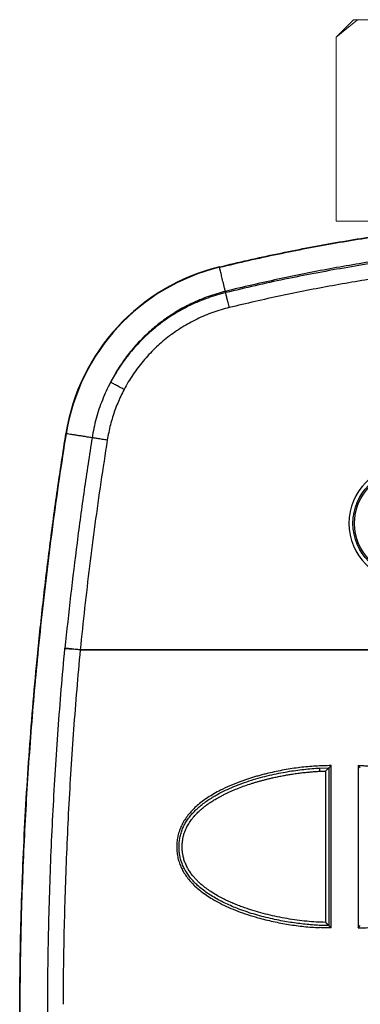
# Model space of a CAD drawing. Header units: millimetres. Extents: x -848 to 77789, y -17557 to 12238.
# Tile 18 of 79: x 71225 to 71322, y -12271 to -11990. Entities that reach past the tile are written whole.
import ezdxf

# ---------------------------------------------------------------- set-up
doc = ezdxf.new("R2010")
doc.units = ezdxf.units.MM

# ---------------------------------------------------------------- blocks, each defined once
blk = doc.blocks.new('A$C661458EC')
at = {"color": 7, "linetype": 'Continuous', "lineweight": 25}
for p, q in [((-2.6773, -0.6964), (-2.6766, -0.6989)), ((-2.6376, -0.8596), (-2.6395, -0.8516)), ((-3.6483, -1.7541), (-3.6509, -1.7537)), ((-3.6581, -3.1185), (-3.6577, -3.1148)), ((-0.9084, -3.1245), (-3.5607, -3.1247)), ((-3.5607, -3.1247), (-0.9072, -3.1249)), ((-1.9698, -3.8594), (-1.9836, -3.8731)), ((-1.7836, -3.8731), (-1.7977, -3.8592)), ((-2.0426, -3.8745), (-1.9836, -3.8731)), ((-2.0417, -3.8945), (-2.0036, -3.8933)), ((-2.0036, -3.8933), (-2.0036, -4.8529)), ((-1.9836, -3.8731), (-1.9836, -4.8731)), ((-1.9836, -4.8731), (-1.9696, -4.887)), ((-1.7975, -4.8868), (-1.7836, -4.8731))]:
    blk.add_line(p, q, dxfattribs=at)
for radius in [0.3416, 0.3321]:
    blk.add_circle((-1.4886, -2.3225), radius, dxfattribs=at)
for centre, radius, start, end in [((-2.3713, -1.9554), 1.2956, 103.65795, 171.04279), ((-2.3713, -1.9554), 1.293, 103.65795, 171.04279), ((-1.4886, -2.3225), 0.3674, 90, 270)]:
    blk.add_arc(centre, radius, start, end, dxfattribs=at)
for points, knots in [([(-2.6773, -0.6964), (-2.6159, -0.6818), (-2.4935, -0.6526), (-2.3093, -0.6127), (-2.1252, -0.5757), (-1.9411, -0.542), (-1.757, -0.5113), (-1.5729, -0.4838), (-1.3889, -0.4594), (-1.2019, -0.4378), (-1.0121, -0.4191), (-0.8194, -0.4037), (-0.6267, -0.3916), (-0.434, -0.383), (-0.2413, -0.3779), (-0.0515, -0.3762), (0.1353, -0.3778), (0.3192, -0.3825), (0.5031, -0.3903), (0.687, -0.4013), (0.871, -0.4154), (1.055, -0.4326), (1.239, -0.453), (1.426, -0.4768), (1.6159, -0.5044), (1.8088, -0.5358), (2.0016, -0.5707), (2.1945, -0.609), (2.3875, -0.6506), (2.5157, -0.6811), (2.58, -0.6964)], [0, 0, 0, 0, 0.03563, 0.071125, 0.106496, 0.141752, 0.176902, 0.211956, 0.246924, 0.281815, 0.318295, 0.354714, 0.391083, 0.427412, 0.463714, 0.5, 0.534635, 0.569284, 0.603958, 0.638666, 0.673418, 0.708224, 0.743095, 0.77804, 0.814739, 0.851541, 0.888457, 0.925498, 0.962676, 1, 1, 1, 1]), ([(-2.6766, -0.6989), (-2.6151, -0.6843), (-2.4923, -0.655), (-2.3075, -0.615), (-2.1228, -0.5779), (-1.9381, -0.5441), (-1.7545, -0.5135), (-1.5721, -0.4863), (-1.3907, -0.4622), (-1.2094, -0.4412), (-1.0269, -0.4231), (-0.8431, -0.408), (-0.6582, -0.396), (-0.4732, -0.3872), (-0.2882, -0.3815), (-0.1033, -0.3789), (0.0817, -0.3796), (0.2666, -0.3834), (0.4516, -0.3904), (0.6366, -0.4005), (0.8216, -0.4139), (1.0066, -0.4304), (1.1916, -0.45), (1.3766, -0.4729), (1.5565, -0.4981), (1.7312, -0.5255), (1.9009, -0.5548), (2.0705, -0.5867), (2.2402, -0.6214), (2.41, -0.6585), (2.5229, -0.6854), (2.5794, -0.6989)], [0, 0, 0, 0, 0.035755, 0.0713732, 0.1068646, 0.1422391, 0.1775067, 0.2120504, 0.2465106, 0.280897, 0.3152195, 0.3501868, 0.3851083, 0.4199948, 0.4548567, 0.4897049, 0.5245499, 0.5594024, 0.5942731, 0.6291727, 0.6641116, 0.6991007, 0.7341503, 0.7692709, 0.8044731, 0.8368222, 0.8692564, 0.9017835, 0.9344114, 0.9671477, 1, 1, 1, 1]), ([(-0.0486, -0.5315), (-0.1015, -0.5317), (-0.2074, -0.5322), (-0.3666, -0.536), (-0.5263, -0.542), (-0.6864, -0.5505), (-0.8462, -0.5615), (-1.0055, -0.5748), (-1.1643, -0.5905), (-1.3236, -0.6087), (-1.4846, -0.6295), (-1.6471, -0.653), (-1.8113, -0.6793), (-1.9759, -0.7083), (-2.1412, -0.7399), (-2.3069, -0.7744), (-2.4732, -0.8113), (-2.584, -0.8381), (-2.6395, -0.8516)], [0, 0, 0, 0, 0.060611, 0.121432, 0.182477, 0.243762, 0.305302, 0.366006, 0.426986, 0.488257, 0.549834, 0.613001, 0.67652, 0.740408, 0.804682, 0.869361, 0.934461, 1, 1, 1, 1]), ([(2.5403, -0.8596), (2.481, -0.8454), (2.3622, -0.8171), (2.1834, -0.7783), (2.0041, -0.7422), (1.8243, -0.709), (1.6441, -0.6788), (1.4633, -0.6516), (1.2821, -0.6274), (1.0975, -0.6059), (0.9095, -0.5872), (0.7182, -0.5717), (0.5266, -0.5596), (0.3349, -0.551), (0.1432, -0.5458), (-0.0455, -0.5441), (-0.2313, -0.5457), (-0.4142, -0.5504), (-0.597, -0.5583), (-0.7799, -0.5693), (-0.9625, -0.5834), (-1.145, -0.6007), (-1.327, -0.621), (-1.5114, -0.6447), (-1.6982, -0.672), (-1.8872, -0.703), (-2.0757, -0.7372), (-2.2636, -0.7747), (-2.451, -0.8151), (-2.5754, -0.8447), (-2.6376, -0.8596)], [0, 0, 0, 0, 0.035032, 0.07003, 0.105005, 0.139963, 0.174914, 0.209865, 0.244827, 0.279808, 0.316496, 0.353228, 0.389953, 0.426643, 0.463307, 0.499956, 0.534935, 0.569921, 0.604922, 0.639948, 0.674996, 0.710049, 0.745086, 0.780093, 0.816739, 0.85337, 0.889999, 0.926638, 0.963301, 1, 1, 1, 1]), ([(2.5173, -0.9542), (2.4582, -0.9402), (2.3401, -0.912), (2.1621, -0.8734), (1.9838, -0.8375), (1.8049, -0.8046), (1.6267, -0.7747), (1.4491, -0.748), (1.272, -0.7244), (1.0946, -0.7036), (0.9154, -0.6857), (0.7346, -0.6707), (0.5524, -0.6587), (0.3701, -0.6499), (0.1878, -0.6442), (0.0055, -0.6417), (-0.1768, -0.6423), (-0.3591, -0.6461), (-0.5413, -0.6531), (-0.7235, -0.6632), (-0.9056, -0.6764), (-1.0875, -0.6928), (-1.269, -0.7122), (-1.4501, -0.7348), (-1.6257, -0.7596), (-1.7957, -0.7864), (-1.9604, -0.815), (-2.1246, -0.846), (-2.2883, -0.8796), (-2.4518, -0.9154), (-2.5603, -0.9413), (-2.6146, -0.9542)], [0, 0, 0, 0, 0.0351719, 0.0703075, 0.105415, 0.140503, 0.1755805, 0.2100302, 0.2444873, 0.278962, 0.3134703, 0.3487237, 0.3839766, 0.4191963, 0.4543888, 0.4895645, 0.5247338, 0.5599069, 0.5950936, 0.6303039, 0.6655407, 0.7007882, 0.7360274, 0.7712407, 0.806427, 0.8386677, 0.8709051, 0.9031482, 0.935406, 0.9676871, 1, 1, 1, 1]), ([(-2.6395, -0.8517), (-2.6413, -0.8442), (-2.645, -0.8293), (-2.65, -0.8084), (-2.6548, -0.7888), (-2.6592, -0.7706), (-2.6633, -0.7538), (-2.6671, -0.7383), (-2.6705, -0.7241), (-2.6737, -0.7109), (-2.6757, -0.7029), (-2.6766, -0.6989)], [0, 0, 0, 0, 0.123043, 0.242962, 0.359904, 0.474016, 0.585445, 0.692412, 0.797068, 0.899552, 1, 1, 1, 1]), ([(-2.6395, -0.8516), (-2.6575, -0.8563), (-2.6939, -0.8659), (-2.7484, -0.8839), (-2.8035, -0.9053), (-2.8549, -0.9284), (-2.9024, -0.9526), (-2.9459, -0.9774), (-2.9892, -1.0046), (-3.0308, -1.0334), (-3.0704, -1.0637), (-3.1083, -1.0953), (-3.1453, -1.1291), (-3.1813, -1.1651), (-3.2163, -1.2034), (-3.25, -1.2439), (-3.2823, -1.2867), (-3.3129, -1.3317), (-3.3419, -1.3788), (-3.3594, -1.4116), (-3.3682, -1.4281)], [0, 0, 0, 0, 0.058038, 0.117893, 0.179559, 0.243035, 0.294179, 0.346435, 0.399803, 0.45428, 0.504766, 0.556165, 0.608475, 0.661695, 0.715823, 0.770856, 0.826792, 0.88363, 0.941367, 1, 1, 1, 1]), ([(-2.6146, -0.9542), (-2.6159, -0.9491), (-2.6184, -0.9386), (-2.6222, -0.9228), (-2.6259, -0.9076), (-2.6294, -0.8935), (-2.6323, -0.8812), (-2.6348, -0.8713), (-2.6366, -0.8638), (-2.6373, -0.861), (-2.6376, -0.8596)], [0, 0, 0, 0, 0.11863, 0.24166, 0.369642, 0.499672, 0.629417, 0.757121, 0.880992, 1, 1, 1, 1]), ([(-2.6146, -0.9542), (-2.6322, -0.9588), (-2.6673, -0.9679), (-2.719, -0.9851), (-2.7698, -1.0048), (-2.8195, -1.0272), (-2.868, -1.0522), (-2.915, -1.0796), (-2.9605, -1.1096), (-3.0043, -1.1419), (-3.0465, -1.1765), (-3.0867, -1.2133), (-3.1249, -1.2521), (-3.161, -1.2929), (-3.1949, -1.3356), (-3.2265, -1.38), (-3.2558, -1.4259), (-3.2733, -1.4577), (-3.282, -1.4736)], [0, 0, 0, 0, 0.062576, 0.124984, 0.187401, 0.25, 0.312564, 0.374969, 0.437389, 0.5, 0.562564, 0.624969, 0.687389, 0.75, 0.812576, 0.874985, 0.937401, 1, 1, 1, 1]), ([(-3.368, -1.4282), (-3.3775, -1.4467), (-3.3963, -1.4836), (-3.4205, -1.5407), (-3.4418, -1.5989), (-3.4596, -1.6582), (-3.4745, -1.7185), (-3.4816, -1.7593), (-3.4851, -1.7798)], [0, 0, 0, 0, 0.167343, 0.33381, 0.499852, 0.665928, 0.832492, 1, 1, 1, 1]), ([(-3.282, -1.4736), (-3.2867, -1.4712), (-3.2963, -1.4661), (-3.3106, -1.4585), (-3.3245, -1.4512), (-3.3373, -1.4444), (-3.3484, -1.4385), (-3.3574, -1.4338), (-3.3642, -1.4302), (-3.3668, -1.4288), (-3.368, -1.4282)], [0, 0, 0, 0, 0.118844, 0.242834, 0.370504, 0.500092, 0.629666, 0.7573, 0.881231, 1, 1, 1, 1]), ([(-3.282, -1.4736), (-3.2893, -1.4879), (-3.3038, -1.5164), (-3.3231, -1.5601), (-3.3403, -1.6044), (-3.3557, -1.6501), (-3.369, -1.6972), (-3.3804, -1.7458), (-3.386, -1.7786), (-3.3889, -1.795)], [0, 0, 0, 0, 0.1412865, 0.2816338, 0.4213294, 0.560685, 0.7066664, 0.8529932, 1, 1, 1, 1]), ([(-3.6509, -9.1914), (-3.668, -9.0812), (-3.702, -8.8607), (-3.7472, -8.5292), (-3.788, -8.1971), (-3.824, -7.8645), (-3.8554, -7.5313), (-3.8821, -7.1978), (-3.9034, -6.8732), (-3.9199, -6.5576), (-3.932, -6.2511), (-3.94, -5.9445), (-3.9442, -5.6378), (-3.9443, -5.3311), (-3.9405, -5.0244), (-3.9327, -4.7178), (-3.921, -4.4113), (-3.9053, -4.105), (-3.8857, -3.7989), (-3.8621, -3.4931), (-3.8329, -3.1695), (-3.7972, -2.8281), (-3.7542, -2.4692), (-3.706, -2.1109), (-3.6693, -1.8728), (-3.6509, -1.7537)], [0, 0, 0, 0, 0.0448, 0.0896, 0.1344, 0.1792, 0.224, 0.2688, 0.3136, 0.354667, 0.395733, 0.4368, 0.477867, 0.518933, 0.56, 0.601067, 0.642134, 0.6832, 0.724267, 0.765334, 0.8064, 0.8548, 0.9032, 0.9516, 1, 1, 1, 1]), ([(-3.6483, -9.191), (-3.6618, -9.1046), (-3.6886, -8.9318), (-3.7253, -8.6721), (-3.7592, -8.412), (-3.7903, -8.1516), (-3.8183, -7.8923), (-3.8433, -7.6344), (-3.8653, -7.3777), (-3.8846, -7.1208), (-3.9012, -6.862), (-3.9151, -6.6013), (-3.9261, -6.3386), (-3.9343, -6.0759), (-3.9395, -5.8131), (-3.9418, -5.5502), (-3.9412, -5.2873), (-3.9377, -5.0245), (-3.9313, -4.7617), (-3.922, -4.499), (-3.9097, -4.2364), (-3.8946, -3.974), (-3.8765, -3.7118), (-3.8556, -3.4497), (-3.8309, -3.1792), (-3.8022, -2.9003), (-3.7692, -2.613), (-3.7325, -2.3262), (-3.6926, -2.0398), (-3.6631, -1.8493), (-3.6483, -1.7541)], [0, 0, 0, 0, 0.035123, 0.070246, 0.10537, 0.140493, 0.175616, 0.210112, 0.244608, 0.279104, 0.3136, 0.3488, 0.384, 0.4192, 0.4544, 0.4896, 0.5248, 0.56, 0.5952, 0.6304, 0.6656, 0.7008, 0.736, 0.7712, 0.8064, 0.84512, 0.88384, 0.92256, 0.96128, 1, 1, 1, 1]), ([(-3.4851, -1.7798), (-3.5021, -1.8907), (-3.5362, -2.1124), (-3.5813, -2.4459), (-3.6224, -2.78), (-3.6458, -3.0032), (-3.6575, -3.1148)], [0, 0, 0, 0, 0.249963, 0.499918, 0.749914, 1, 1, 1, 1]), ([(-3.4849, -1.7798), (-3.4952, -1.7782), (-3.5154, -1.775), (-3.5433, -1.7706), (-3.5688, -1.7666), (-3.592, -1.763), (-3.6128, -1.7597), (-3.6317, -1.7567), (-3.6429, -1.7549), (-3.6484, -1.7541)], [0, 0, 0, 0, 0.156997, 0.308737, 0.455548, 0.597755, 0.735684, 0.869658, 1, 1, 1, 1]), ([(-3.3889, -1.795), (-3.4026, -1.8839), (-3.43, -2.0615), (-3.4673, -2.3279), (-3.5017, -2.5939), (-3.5331, -2.8593), (-3.5516, -3.0363), (-3.5607, -3.1247)], [0, 0, 0, 0, 0.201291, 0.401912, 0.601887, 0.801241, 1, 1, 1, 1]), ([(-3.3889, -1.795), (-3.3941, -1.7942), (-3.4049, -1.7925), (-3.4208, -1.7899), (-3.4363, -1.7875), (-3.4506, -1.7852), (-3.4631, -1.7833), (-3.4732, -1.7817), (-3.4808, -1.7805), (-3.4837, -1.78), (-3.4851, -1.7798)], [0, 0, 0, 0, 0.118789, 0.242737, 0.370382, 0.499961, 0.629546, 0.757207, 0.88118, 1, 1, 1, 1]), ([(-3.7669, -5.4468), (-3.7666, -5.3597), (-3.7659, -5.1855), (-3.7614, -4.9243), (-3.7545, -4.6632), (-3.7448, -4.4022), (-3.7326, -4.143), (-3.7178, -3.8855), (-3.7005, -3.6296), (-3.6808, -3.3739), (-3.6655, -3.2036), (-3.6579, -3.1185)], [0, 0, 0, 0, 0.112064, 0.224087, 0.33608, 0.448054, 0.560018, 0.669986, 0.779965, 0.889967, 1, 1, 1, 1]), ([(-3.5607, -3.1247), (-3.566, -3.1242), (-3.5769, -3.1233), (-3.5929, -3.1219), (-3.6086, -3.1207), (-3.623, -3.1198), (-3.6356, -3.119), (-3.6458, -3.1185), (-3.6535, -3.1184), (-3.6564, -3.1184), (-3.6579, -3.1185)], [0, 0, 0, 0, 0.118782, 0.24272, 0.370355, 0.499927, 0.629509, 0.757173, 0.881158, 1, 1, 1, 1]), ([(-3.5607, -3.1247), (-3.566, -3.1242), (-3.5768, -3.1231), (-3.5929, -3.1214), (-3.6085, -3.1198), (-3.6229, -3.1184), (-3.6354, -3.1171), (-3.6455, -3.116), (-3.6532, -3.1152), (-3.6561, -3.1149), (-3.6575, -3.1148)], [0, 0, 0, 0, 0.118841, 0.242826, 0.370491, 0.500073, 0.629645, 0.75728, 0.881218, 1, 1, 1, 1]), ([(-3.5607, -3.1247), (-3.5683, -3.2087), (-3.5833, -3.3766), (-3.6028, -3.6287), (-3.6199, -3.8806), (-3.6345, -4.1324), (-3.6465, -4.3827), (-3.656, -4.6313), (-3.663, -4.8784), (-3.6677, -5.1254), (-3.6688, -5.29), (-3.6694, -5.3723)], [0, 0, 0, 0, 0.112448, 0.224757, 0.33694, 0.449005, 0.560966, 0.670835, 0.780623, 0.890342, 1, 1, 1, 1]), ([(-1.9692, -3.8588), (-2.002, -3.8594), (-2.0678, -3.8606), (-2.167, -3.8701), (-2.267, -3.8852), (-2.3428, -3.9012), (-2.3943, -3.9139), (-2.4212, -3.921), (-2.4476, -3.9284), (-2.4734, -3.9361), (-2.4986, -3.9442), (-2.5233, -3.9525), (-2.5609, -3.9661), (-2.6103, -3.9859), (-2.6652, -4.0117), (-2.7119, -4.0369), (-2.7508, -4.0608), (-2.7862, -4.0856), (-2.8182, -4.1114), (-2.8467, -4.1382), (-2.8717, -4.166), (-2.8932, -4.1947), (-2.9112, -4.2244), (-2.9257, -4.2551), (-2.9366, -4.2868), (-2.9441, -4.3194), (-2.9479, -4.3531), (-2.9484, -4.387), (-2.9454, -4.4206), (-2.9388, -4.4534), (-2.9287, -4.4852), (-2.9151, -4.516), (-2.8979, -4.5459), (-2.8772, -4.5748), (-2.8531, -4.6028), (-2.8254, -4.6299), (-2.7942, -4.6559), (-2.7596, -4.6811), (-2.7189, -4.7069), (-2.6717, -4.7329), (-2.6179, -4.7585), (-2.56, -4.7822), (-2.4981, -4.804), (-2.4392, -4.8217), (-2.3847, -4.836), (-2.3361, -4.8474), (-2.2875, -4.8574), (-2.2387, -4.866), (-2.1899, -4.8732), (-2.1411, -4.879), (-2.0922, -4.8834), (-2.0595, -4.8852), (-2.0432, -4.8861)], [0, 0, 0, 0, 0.042071, 0.084682, 0.127983, 0.172119, 0.184256, 0.196193, 0.207933, 0.21948, 0.230837, 0.242007, 0.252995, 0.282299, 0.310343, 0.330982, 0.350528, 0.369047, 0.386617, 0.403327, 0.419282, 0.434604, 0.449427, 0.463903, 0.478191, 0.49246, 0.506877, 0.521622, 0.536029, 0.550259, 0.56448, 0.57886, 0.593563, 0.608741, 0.624532, 0.641059, 0.658431, 0.676739, 0.696064, 0.720424, 0.745948, 0.772724, 0.800825, 0.830317, 0.851831, 0.873225, 0.894515, 0.915718, 0.936851, 0.957931, 0.978975, 1, 1, 1, 1]), ([(-1.798, -3.8588), (-1.7888, -3.8588), (-1.7714, -3.8589), (-1.7468, -3.8593), (-1.7313, -3.8599), (-1.724, -3.8602)], [0, 0, 0, 0, 0.372301, 0.705609, 1, 1, 1, 1]), ([(-1.7979, -4.8875), (-1.7649, -4.8869), (-1.6985, -4.8857), (-1.5986, -4.8762), (-1.4982, -4.8613), (-1.4221, -4.8454), (-1.3704, -4.8327), (-1.3433, -4.8256), (-1.3168, -4.8181), (-1.2908, -4.8104), (-1.2654, -4.8023), (-1.2406, -4.7939), (-1.2028, -4.7802), (-1.1534, -4.7603), (-1.0985, -4.7344), (-1.0519, -4.7089), (-1.0132, -4.6849), (-0.978, -4.6599), (-0.9463, -4.6339), (-0.918, -4.6069), (-0.8933, -4.5788), (-0.8721, -4.5498), (-0.8544, -4.5197), (-0.8403, -4.4887), (-0.8297, -4.4566), (-0.8226, -4.4236), (-0.8192, -4.3898), (-0.8191, -4.356), (-0.8225, -4.3228), (-0.8294, -4.2904), (-0.8398, -4.259), (-0.8538, -4.2285), (-0.8712, -4.199), (-0.892, -4.1703), (-0.9164, -4.1426), (-0.9442, -4.1159), (-0.9754, -4.09), (-1.0101, -4.0651), (-1.0509, -4.0395), (-1.098, -4.0137), (-1.1517, -3.9882), (-1.2094, -3.9647), (-1.271, -3.943), (-1.3257, -3.9265), (-1.3718, -3.9141), (-1.4082, -3.905), (-1.4445, -3.8968), (-1.4808, -3.8894), (-1.517, -3.8828), (-1.5696, -3.8743), (-1.6385, -3.8655), (-1.6956, -3.862), (-1.724, -3.8602)], [0, 0, 0, 0, 0.042494, 0.085408, 0.128891, 0.173087, 0.185314, 0.197333, 0.209149, 0.220764, 0.232182, 0.243408, 0.254444, 0.28385, 0.311953, 0.332539, 0.352039, 0.37052, 0.388063, 0.404761, 0.420722, 0.436071, 0.450947, 0.465503, 0.479902, 0.494313, 0.508904, 0.523463, 0.53771, 0.551808, 0.565921, 0.580216, 0.594851, 0.609977, 0.625726, 0.642219, 0.65956, 0.677839, 0.697131, 0.721438, 0.746889, 0.773566, 0.80154, 0.830875, 0.84701, 0.863053, 0.879011, 0.89489, 0.910698, 0.926441, 0.963332, 1, 1, 1, 1]), ([(-1.9836, -4.8731), (-1.9969, -4.8729), (-2.0243, -4.8727), (-2.0664, -4.8706), (-2.1105, -4.8672), (-2.1563, -4.8625), (-2.2033, -4.8564), (-2.2514, -4.8489), (-2.3018, -4.8396), (-2.3543, -4.8284), (-2.4083, -4.8151), (-2.462, -4.7999), (-2.5148, -4.7829), (-2.5633, -4.7652), (-2.6072, -4.7471), (-2.6465, -4.7291), (-2.6843, -4.7097), (-2.7204, -4.6891), (-2.7544, -4.6671), (-2.7861, -4.6438), (-2.8143, -4.6201), (-2.8389, -4.5962), (-2.8601, -4.5723), (-2.879, -4.5474), (-2.8953, -4.5213), (-2.909, -4.4941), (-2.9197, -4.4658), (-2.9275, -4.4366), (-2.9323, -4.4066), (-2.9341, -4.3763), (-2.9329, -4.3459), (-2.9287, -4.3158), (-2.9215, -4.2863), (-2.9112, -4.2578), (-2.898, -4.2303), (-2.8819, -4.204), (-2.8632, -4.1788), (-2.8421, -4.1546), (-2.8187, -4.1316), (-2.7931, -4.1095), (-2.7656, -4.0886), (-2.7362, -4.0687), (-2.7052, -4.0498), (-2.6727, -4.0319), (-2.6331, -4.0122), (-2.586, -3.9914), (-2.5312, -3.9703), (-2.4748, -3.9513), (-2.4174, -3.9345), (-2.3594, -3.9197), (-2.3025, -3.9073), (-2.2471, -3.897), (-2.1938, -3.8887), (-2.1418, -3.8822), (-2.0915, -3.8773), (-2.0587, -3.8754), (-2.0426, -3.8745)], [0, 0, 0, 0, 0.017562, 0.03615, 0.055639, 0.075904, 0.096821, 0.118266, 0.140115, 0.164472, 0.189015, 0.213591, 0.238052, 0.26226, 0.281633, 0.300692, 0.319379, 0.337648, 0.355461, 0.372796, 0.389645, 0.404, 0.418018, 0.431738, 0.44522, 0.458546, 0.471815, 0.485113, 0.498444, 0.511796, 0.525151, 0.538492, 0.55181, 0.56511, 0.578468, 0.591992, 0.605765, 0.619851, 0.634293, 0.649116, 0.664329, 0.67993, 0.695904, 0.71223, 0.728877, 0.754256, 0.780133, 0.806351, 0.83274, 0.859118, 0.885296, 0.909618, 0.93342, 0.956533, 0.978783, 1, 1, 1, 1]), ([(-2.0036, -4.8529), (-2.0235, -4.8523), (-2.0637, -4.851), (-2.1244, -4.846), (-2.1862, -4.8388), (-2.2483, -4.8293), (-2.3099, -4.8177), (-2.37, -4.8043), (-2.4283, -4.789), (-2.472, -4.7757), (-2.5019, -4.7659), (-2.5185, -4.7601), (-2.5348, -4.7543), (-2.5508, -4.7483), (-2.5665, -4.7421), (-2.5819, -4.7359), (-2.5988, -4.7287), (-2.6172, -4.7205), (-2.6369, -4.7113), (-2.655, -4.7022), (-2.6785, -4.6899), (-2.7066, -4.674), (-2.7391, -4.6533), (-2.7627, -4.6363), (-2.7786, -4.6237), (-2.7878, -4.6161), (-2.7967, -4.6085), (-2.8052, -4.6008), (-2.8134, -4.593), (-2.8213, -4.5851), (-2.8289, -4.5772), (-2.84, -4.5649), (-2.8538, -4.548), (-2.8693, -4.5258), (-2.8803, -4.5065), (-2.8881, -4.4906), (-2.8934, -4.4783), (-2.8981, -4.4659), (-2.9022, -4.4533), (-2.9065, -4.4377), (-2.9103, -4.4189), (-2.913, -4.3969), (-2.9139, -4.3746), (-2.9132, -4.3523), (-2.9107, -4.3304), (-2.9066, -4.3089), (-2.9008, -4.2878), (-2.8932, -4.2673), (-2.8849, -4.2493), (-2.8764, -4.2336), (-2.8682, -4.2201), (-2.8591, -4.2068), (-2.8492, -4.1937), (-2.8359, -4.1777), (-2.8186, -4.1592), (-2.7965, -4.1386), (-2.7777, -4.1231), (-2.7633, -4.1121), (-2.7542, -4.1054), (-2.7448, -4.0987), (-2.7351, -4.0922), (-2.7252, -4.0857), (-2.715, -4.0792), (-2.7033, -4.0721), (-2.6898, -4.0642), (-2.6746, -4.0558), (-2.6579, -4.0469), (-2.6343, -4.0351), (-2.6033, -4.0207), (-2.5654, -4.0048), (-2.5255, -3.9897), (-2.4915, -3.978), (-2.4641, -3.9693), (-2.4438, -3.9631), (-2.4233, -3.9572), (-2.4026, -3.9515), (-2.3817, -3.946), (-2.3606, -3.9408), (-2.3365, -3.9352), (-2.3095, -3.9293), (-2.2794, -3.9233), (-2.2501, -3.918), (-2.2198, -3.913), (-2.1887, -3.9084), (-2.1561, -3.9042), (-2.1246, -3.9007), (-2.095, -3.8979), (-2.0677, -3.8958), (-2.0501, -3.8949), (-2.0417, -3.8945)], [0, 0, 0, 0, 0.027213, 0.054987, 0.083361, 0.112373, 0.141061, 0.169132, 0.19662, 0.223563, 0.231681, 0.239689, 0.247588, 0.25538, 0.263067, 0.270649, 0.278128, 0.288248, 0.298181, 0.307931, 0.316004, 0.334467, 0.352039, 0.368772, 0.374306, 0.379744, 0.385087, 0.390339, 0.395503, 0.400581, 0.405577, 0.410495, 0.423248, 0.435541, 0.447454, 0.453623, 0.459734, 0.465803, 0.471841, 0.477863, 0.4879, 0.497997, 0.508215, 0.518422, 0.528472, 0.538429, 0.548355, 0.558316, 0.568375, 0.575467, 0.582675, 0.59002, 0.59752, 0.60519, 0.618392, 0.632177, 0.646603, 0.651717, 0.656903, 0.662162, 0.667496, 0.672907, 0.678396, 0.683964, 0.691754, 0.6997, 0.707807, 0.717645, 0.735772, 0.754545, 0.773987, 0.794122, 0.803735, 0.813407, 0.82314, 0.832937, 0.842798, 0.852726, 0.862722, 0.876581, 0.890576, 0.904711, 0.917413, 0.932544, 0.947742, 0.962519, 0.975945, 0.988437, 1, 1, 1, 1]), ([(-2.0426, -3.8745), (-2.0426, -3.8748), (-2.0426, -3.8753), (-2.0425, -3.8778), (-2.0423, -3.8803), (-2.0422, -3.8834), (-2.042, -3.8881), (-2.0418, -3.892), (-2.0417, -3.8945)], [0, 0, 0, 0, 0.2418, 0.370467, 0.499948, 0.629429, 0.758108, 1, 1, 1, 1]), ([(-1.9836, -3.8731), (-1.9837, -3.8732), (-1.9838, -3.8733), (-1.9849, -3.8744), (-1.9867, -3.8761), (-1.9888, -3.8783), (-1.991, -3.8805), (-1.9931, -3.8826), (-1.9954, -3.8849), (-1.9981, -3.8876), (-2.0007, -3.8905), (-2.0028, -3.8924), (-2.0036, -3.8933)], [0, 0, 0, 0, 0.095927, 0.197197, 0.306543, 0.426145, 0.510267, 0.598459, 0.690921, 0.781197, 0.904437, 1, 1, 1, 1]), ([(-2.0036, -4.8529), (-2.0027, -4.8539), (-2.0009, -4.8557), (-1.9987, -4.8578), (-1.9972, -4.8594), (-1.9963, -4.8604), (-1.9945, -4.8622), (-1.992, -4.8647), (-1.9891, -4.8676), (-1.9867, -4.87), (-1.9849, -4.8718), (-1.9838, -4.8729), (-1.9837, -4.873), (-1.9836, -4.8731)], [0, 0, 0, 0, 0.1080355, 0.195503, 0.2423904, 0.2801319, 0.3087304, 0.4497876, 0.5734812, 0.6932206, 0.8026768, 0.9040266, 1, 1, 1, 1]), ([(-1.9693, -4.8875), (-1.9785, -4.8874), (-1.9959, -4.8874), (-2.0205, -4.8869), (-2.036, -4.8863), (-2.0432, -4.8861)], [0, 0, 0, 0, 0.372484, 0.705793, 1, 1, 1, 1])]:
    blk.add_open_spline(points, degree=3, knots=knots, dxfattribs=at)
for points in [[(-2.6376, -0.8596), (-2.6568, -0.8645), (-2.6953, -0.8745), (-2.7519, -0.8933), (-2.8075, -0.9149), (-2.8619, -0.9394), (-2.9149, -0.9667), (-2.9664, -0.9968), (-3.0162, -1.0296), (-3.0642, -1.065), (-3.1103, -1.1028), (-3.1543, -1.1431), (-3.1962, -1.1856), (-3.2357, -1.2303), (-3.2728, -1.2769), (-3.3074, -1.3255), (-3.3395, -1.3758), (-3.3586, -1.4107), (-3.3682, -1.4281)], [(-1.9693, -4.8875), (-1.9693, -4.7732), (-1.9693, -4.5445), (-1.9693, -4.2016), (-1.9692, -3.9731), (-1.9692, -3.8588)], [(-1.798, -3.8588), (-1.798, -3.9731), (-1.798, -4.2016), (-1.798, -4.5445), (-1.7979, -4.7732), (-1.7979, -4.8875)]]:
    blk.add_open_spline(points, degree=3, dxfattribs=at)

msp = doc.modelspace()

# ---------------------------------------------------------------- linework, layer by layer
at = {"color": 7, "linetype": 'Continuous', "lineweight": 0}
for p, q in [((71320, -11989.99), (71315, -11994.99)), ((71321.13, -11989.99), (71315.05, -11994.99)), ((71480, -11989.99), (71320, -11989.99)), ((71315, -11994.99), (71315, -12047.49)), ((71315.05, -11994.99), (71315, -11994.99)), ((71315.05, -11994.99), (71315.05, -12047.49)), ((71485, -12047.49), (71315, -12047.49))]:
    msp.add_line(p, q, dxfattribs=at)

# ---------------------------------------------------------------- block references
at = {"lineweight": 0, "xscale": 45, "yscale": 45, "zscale": 45}
msp.add_blockref('A$C661458EC', (71402.19, -12029.19), dxfattribs=at)

doc.saveas('drawing.dxf')
